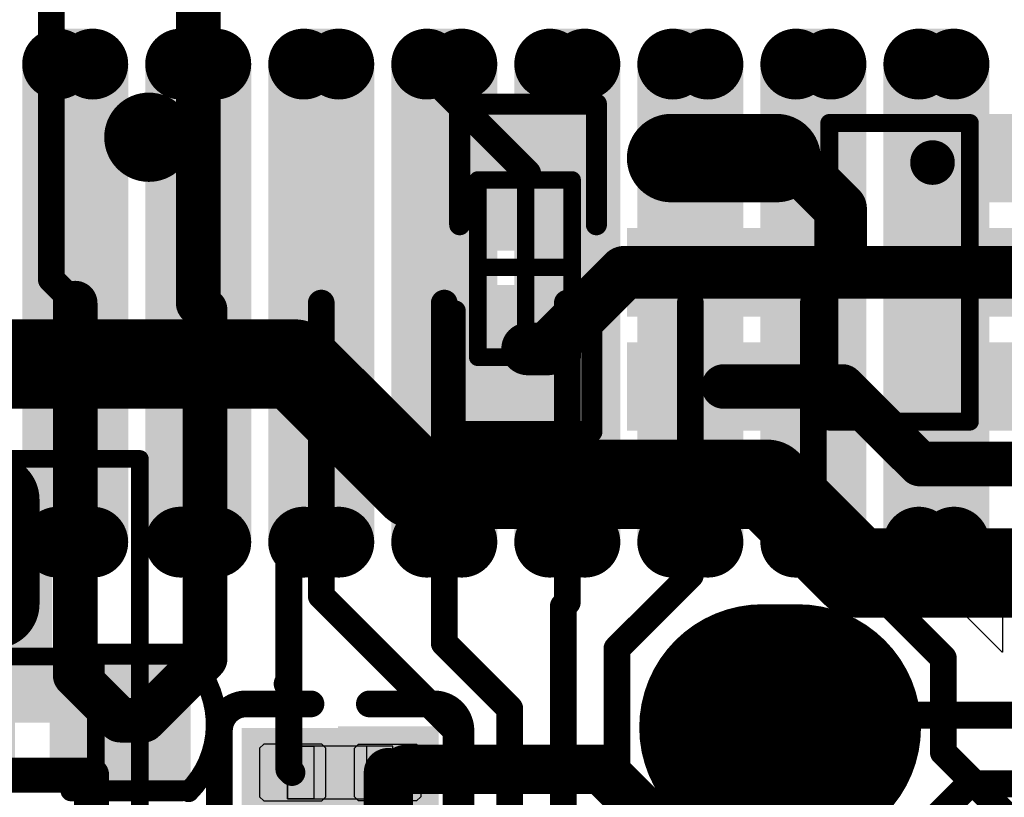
# Model space of a CAD drawing. Header units: millimetres. Extents: x 193.1 to 221.5, y 88 to 119.5.
# Tile 31 of 36: x 202.9 to 208.5, y 105.9 to 110.3. Entities that reach past the tile are written whole.
import ezdxf

# ---------------------------------------------------------------- set-up
doc = ezdxf.new("R2010")
doc.units = ezdxf.units.MM
for name, color, linetype in [('BottomLayer', 5, 'Continuous'), ('BottomOverlay', 54, 'Continuous'), ('BottomPaste', 16, 'Continuous'), ('BottomSolder', 6, 'Continuous'), ('Mechanical13', 56, 'Continuous'), ('Mechanical15', 56, 'Continuous'), ('Mechanical4', 56, 'Continuous'), ('Mechanical5', 56, 'Continuous'), ('MultiLayer', 9, 'Continuous'), ('TopLayer', 1, 'Continuous'), ('TopOverlay', 2, 'Continuous'), ('TopPaste', 8, 'Continuous'), ('TopSolder', 216, 'Continuous'), ('ViaHoleLayer', 16, 'Continuous')]:
    doc.layers.add(name, color=color, linetype=linetype)

# ---------------------------------------------------------------- blocks, each defined once
blk = doc.blocks.new('TF_1_6')
at = {"layer": 'TopLayer', "const_width": 1.2}
blk.add_lwpolyline([(-7.2408, -8.2465), (-7.0408, -8.2465)], dxfattribs=at)
at = {"layer": 'TopLayer', "const_width": 0.6}
for points in [[(-7.5408, -8.2465, 1), (-6.9408, -8.2465, 1)], [(-7.3408, -8.2465, 1), (-6.7408, -8.2465, 1)]]:
    blk.add_lwpolyline(points, format="xyb", close=True, dxfattribs=at)
at = {"layer": 'TopPaste', "const_width": 1.2}
blk.add_lwpolyline([(-7.2408, -8.2465), (-7.0408, -8.2465)], dxfattribs=at)
at = {"layer": 'TopPaste', "const_width": 0.6}
for points in [[(-7.5408, -8.2465, 1), (-6.9408, -8.2465, 1)], [(-7.3408, -8.2465, 1), (-6.7408, -8.2465, 1)]]:
    blk.add_lwpolyline(points, format="xyb", close=True, dxfattribs=at)
at = {"layer": 'TopSolder', "const_width": 1.4032}
blk.add_lwpolyline([(-7.2408, -8.2465), (-7.0408, -8.2465)], dxfattribs=at)
at = {"layer": 'TopSolder', "const_width": 0.7016}
for points in [[(-7.5916, -8.2465, 1), (-6.89, -8.2465, 1)], [(-7.3916, -8.2465, 1), (-6.69, -8.2465, 1)]]:
    blk.add_lwpolyline(points, format="xyb", close=True, dxfattribs=at)
blk = doc.blocks.new('C0402_27')
at = {"layer": 'TopLayer'}
for points in [[(-0.2133, 0.8501), (-0.2133, 0.2501), (0.2966, 0.8501), (0.2966, 0.2501)], [(-0.2133, -0.1499), (-0.2133, -0.7499), (0.2966, -0.1499), (0.2966, -0.7499)]]:
    blk.add_solid(points, dxfattribs=at)
at = {"layer": 'TopOverlay', "const_width": 0.12}
for points in [[(-0.3523, 0.9516, -0.424007), (0.4227, 0.9645)], [(0.4102, -0.826, -0.424007), (-0.3647, -0.8389)]]:
    blk.add_lwpolyline(points, format="xyb", dxfattribs=at)
at = {"layer": 'TopOverlay', "const_width": 0.06}
for points in [[(-0.3823, 0.9516, 1), (-0.3223, 0.9516, 1)], [(0.3927, 0.9645, 1), (0.4527, 0.9645, 1)], [(-0.3899, 0.9255, 1), (-0.3299, 0.9255, 1)], [(0.3879, 0.9255, 1), (0.4479, 0.9255, 1)], [(-0.3899, 0.2955, 1), (-0.3299, 0.2955, 1)], [(0.3879, 0.2955, 1), (0.4479, 0.2955, 1)], [(-0.3899, -0.1699, 1), (-0.3299, -0.1699, 1)], [(0.3879, -0.1699, 1), (0.4479, -0.1699, 1)], [(-0.3947, -0.8389, 1), (-0.3347, -0.8389, 1)], [(-0.3899, -0.7999, 1), (-0.3299, -0.7999, 1)], [(0.3802, -0.826, 1), (0.4402, -0.826, 1)], [(0.3879, -0.7999, 1), (0.4479, -0.7999, 1)]]:
    blk.add_lwpolyline(points, format="xyb", close=True, dxfattribs=at)
at = {"layer": 'TopOverlay', "const_width": 0.12}
for points in [[(-0.3599, 0.9255), (-0.3599, 0.2955)], [(0.4179, 0.9255), (0.4179, 0.2955)], [(-0.3599, -0.1699), (-0.3599, -0.7999)], [(0.4179, -0.1699), (0.4179, -0.7999)]]:
    blk.add_lwpolyline(points, dxfattribs=at)
at = {"layer": 'TopPaste'}
for points in [[(-0.2133, 0.8501), (-0.2133, 0.2501), (0.2966, 0.8501), (0.2966, 0.2501)], [(-0.2133, -0.1499), (-0.2133, -0.7499), (0.2966, -0.1499), (0.2966, -0.7499)]]:
    blk.add_solid(points, dxfattribs=at)
at = {"layer": 'TopSolder'}
for points in [[(-0.3149, 0.9517), (-0.3149, 0.1485), (0.3982, 0.9517), (0.3982, 0.1485)], [(-0.3149, -0.0483), (-0.3149, -0.8515), (0.3982, -0.0483), (0.3982, -0.8515)]]:
    blk.add_solid(points, dxfattribs=at)
blk = doc.blocks.new('C0201_B_32')
at = {"layer": 'BottomLayer'}
for points in [[(-0.4623, -0.1348), (-0.0938, -0.1348), (-0.4623, 0.17), (-0.0938, 0.17)], [(0.0862, -0.1444), (0.4546, -0.1444), (0.0862, 0.1796), (0.4546, 0.1796)]]:
    blk.add_solid(points, dxfattribs=at)
at = {"layer": 'BottomOverlay', "const_width": 0.1524}
for points in [[(-0.6909, 0.2558, -0.414214), (-0.5385, 0.4082)], [(0.5308, 0.4082, -0.414214), (0.6832, 0.2558)], [(-0.5385, -0.373, -0.414214), (-0.6909, -0.2206)], [(0.6832, -0.2206, -0.414214), (0.5308, -0.373)]]:
    blk.add_lwpolyline(points, format="xyb", dxfattribs=at)
for points in [[(-0.5385, 0.4082), (-0.17, 0.4082)], [(0.1624, 0.4082), (0.5308, 0.4082)], [(-0.6909, -0.2206), (-0.6909, 0.2558)], [(0.6832, -0.2206), (0.6832, 0.2558)], [(-0.5385, -0.373), (-0.17, -0.373)], [(0.1624, -0.373), (0.5308, -0.373)]]:
    blk.add_lwpolyline(points, dxfattribs=at)
at = {"layer": 'BottomOverlay', "const_width": 0.0762}
for points in [[(-0.5766, 0.4082, 1), (-0.5004, 0.4082, 1)], [(-0.5766, 0.4082, 1), (-0.5004, 0.4082, 1)], [(-0.2081, 0.4082, 1), (-0.1319, 0.4082, 1)], [(0.1243, 0.4082, 1), (0.2005, 0.4082, 1)], [(0.4927, 0.4082, 1), (0.5689, 0.4082, 1)], [(0.4927, 0.4082, 1), (0.5689, 0.4082, 1)], [(-0.729, 0.2558, 1), (-0.6528, 0.2558, 1)], [(-0.729, 0.2558, 1), (-0.6528, 0.2558, 1)], [(0.6451, 0.2558, 1), (0.7213, 0.2558, 1)], [(0.6451, 0.2558, 1), (0.7213, 0.2558, 1)], [(-0.729, -0.2206, 1), (-0.6528, -0.2206, 1)], [(-0.729, -0.2206, 1), (-0.6528, -0.2206, 1)], [(0.6451, -0.2206, 1), (0.7213, -0.2206, 1)], [(0.6451, -0.2206, 1), (0.7213, -0.2206, 1)], [(-0.5766, -0.373, 1), (-0.5004, -0.373, 1)], [(-0.5766, -0.373, 1), (-0.5004, -0.373, 1)], [(-0.2081, -0.373, 1), (-0.1319, -0.373, 1)], [(0.1243, -0.373, 1), (0.2005, -0.373, 1)], [(0.4927, -0.373, 1), (0.5689, -0.373, 1)], [(0.4927, -0.373, 1), (0.5689, -0.373, 1)]]:
    blk.add_lwpolyline(points, format="xyb", close=True, dxfattribs=at)
at = {"layer": 'BottomPaste'}
for p, q in [((-0.4383, 0.1796), (-0.4623, 0.1556)), ((-0.1088, 0.1796), (-0.4383, 0.1796)), ((-0.0848, 0.1556), (-0.1088, 0.1796)), ((0.0772, 0.1556), (0.1012, 0.1796)), ((0.1012, 0.1796), (0.4306, 0.1796)), ((0.4306, 0.1796), (0.4546, 0.1556)), ((-0.4623, 0.1556), (-0.4623, -0.1204)), ((-0.0848, -0.1204), (-0.0848, 0.1556)), ((0.0772, -0.1204), (0.0772, 0.1556)), ((0.4546, 0.1556), (0.4546, -0.1204)), ((-0.4623, -0.1204), (-0.4383, -0.1444)), ((-0.4383, -0.1444), (-0.1088, -0.1444)), ((-0.1088, -0.1444), (-0.0848, -0.1204)), ((0.1012, -0.1444), (0.0772, -0.1204)), ((0.4306, -0.1444), (0.1012, -0.1444)), ((0.4546, -0.1204), (0.4306, -0.1444))]:
    blk.add_line(p, q, dxfattribs=at)
for points in [[(-0.4623, -0.1348), (-0.0938, -0.1348), (-0.4623, 0.17), (-0.0938, 0.17)], [(0.0862, -0.1444), (0.4546, -0.1444), (0.0862, 0.1796), (0.4546, 0.1796)]]:
    blk.add_solid(points, dxfattribs=at)
at = {"layer": 'BottomSolder'}
for points in [[(-0.0154, -0.246), (0.5562, -0.246), (-0.0154, 0.2812), (0.5562, 0.2812)], [(-0.5639, -0.2364), (0.0078, -0.2364), (-0.5639, 0.2716), (0.0078, 0.2716)]]:
    blk.add_solid(points, dxfattribs=at)
at = {"layer": 'Mechanical4'}
for p, q in [((0.2962, 0.1676), (-0.3038, 0.1676)), ((-0.3038, 0.1676), (-0.3038, -0.1324)), ((0.2962, -0.1324), (0.2962, 0.1676)), ((-0.3038, -0.1324), (0.2962, -0.1324))]:
    blk.add_line(p, q, dxfattribs=at)
at = {"layer": 'Mechanical5'}
for p, q in [((-0.3038, -0.1324), (-0.3038, 0.1676)), ((-0.3038, 0.1676), (-0.1538, 0.1676)), ((-0.1538, 0.1676), (-0.1538, -0.1324)), ((0.2962, 0.1676), (0.1462, 0.1676)), ((0.1462, 0.1676), (0.1462, -0.1324)), ((0.2962, -0.1324), (0.2962, 0.1676)), ((-0.1538, -0.1324), (-0.3038, -0.1324)), ((0.1462, -0.1324), (0.2962, -0.1324))]:
    blk.add_line(p, q, dxfattribs=at)
blk = doc.blocks.new('TPS61040_B_36')
at = {"layer": 'BottomLayer', "const_width": 0.45}
blk.add_lwpolyline([(1.5758, 0.9627), (0.8758, 0.9627)], dxfattribs=at)
at = {"layer": 'BottomLayer', "const_width": 0.225}
for points in [[(0.7633, 0.9627, 1), (0.9883, 0.9627, 1)], [(1.4633, 0.9627, 1), (1.6883, 0.9627, 1)]]:
    blk.add_lwpolyline(points, format="xyb", close=True, dxfattribs=at)
at = {"layer": 'BottomLayer'}
for points in [[(-1.6992, 1.1877), (-1.6992, 0.7377), (-0.5492, 1.1877), (-0.5492, 0.7377)], [(-1.6992, 0.2377), (-1.6992, -0.2123), (-0.5492, 0.2377), (-0.5492, -0.2123)], [(-1.6992, -0.7123), (-1.6992, -1.1623), (-0.5492, -0.7123), (-0.5492, -1.1623)], [(0.6508, -0.7123), (0.6508, -1.1623), (1.8008, -0.7123), (1.8008, -1.1623)]]:
    blk.add_solid(points, dxfattribs=at)
at = {"layer": 'BottomOverlay', "const_width": 0.2}
for points in [[(-0.1492, -1.4873), (-0.1492, 1.5127)], [(0.2508, 1.5127), (-0.1492, 1.5127)], [(0.2508, -1.4873), (0.2508, 1.5127)], [(0.2508, -1.4873), (-0.1492, -1.4873)]]:
    blk.add_lwpolyline(points, dxfattribs=at)
at = {"layer": 'BottomOverlay'}
for points, const_width in [([(-0.1992, 1.5127, 1), (-0.0992, 1.5127, 1)], 0.1), ([(-0.1992, 1.5127, 1), (-0.0992, 1.5127, 1)], 0.1), ([(0.2008, 1.5127, 1), (0.3008, 1.5127, 1)], 0.1), ([(0.2008, 1.5127, 1), (0.3008, 1.5127, 1)], 0.1), ([(-0.1992, -1.4873, 1), (-0.0992, -1.4873, 1)], 0.1), ([(-0.1992, -1.4873, 1), (-0.0992, -1.4873, 1)], 0.1), ([(0.2008, -1.4873, 1), (0.3008, -1.4873, 1)], 0.1), ([(0.2008, -1.4873, 1), (0.3008, -1.4873, 1)], 0.1), ([(-0.9992, -1.7873, 1), (-1.2492, -1.7873, 1)], 0.25), ([(-1.3117, -1.7873, 1), (-1.1867, -1.7873, 1)], 0.125), ([(-1.0617, -1.7873, 1), (-0.9367, -1.7873, 1)], 0.125)]:
    blk.add_lwpolyline(points, format="xyb", close=True, dxfattribs=dict(at, const_width=const_width))
at = {"layer": 'BottomPaste', "const_width": 0.45}
blk.add_lwpolyline([(1.5758, 0.9627), (0.8758, 0.9627)], dxfattribs=at)
at = {"layer": 'BottomPaste', "const_width": 0.225}
for points in [[(0.7633, 0.9627, 1), (0.9883, 0.9627, 1)], [(1.4633, 0.9627, 1), (1.6883, 0.9627, 1)]]:
    blk.add_lwpolyline(points, format="xyb", close=True, dxfattribs=at)
at = {"layer": 'BottomPaste'}
for points in [[(-1.6992, 1.1877), (-1.6992, 0.7377), (-0.5492, 1.1877), (-0.5492, 0.7377)], [(-1.6992, 0.2377), (-1.6992, -0.2123), (-0.5492, 0.2377), (-0.5492, -0.2123)], [(-1.6992, -0.7123), (-1.6992, -1.1623), (-0.5492, -0.7123), (-0.5492, -1.1623)], [(0.6508, -0.7123), (0.6508, -1.1623), (1.8008, -0.7123), (1.8008, -1.1623)]]:
    blk.add_solid(points, dxfattribs=at)
at = {"layer": 'BottomSolder', "const_width": 0.6532}
blk.add_lwpolyline([(1.5758, 0.9627), (0.8758, 0.9627)], dxfattribs=at)
at = {"layer": 'BottomSolder', "const_width": 0.3266}
for points in [[(0.7125, 0.9627, 1), (1.0391, 0.9627, 1)], [(1.4125, 0.9627, 1), (1.7391, 0.9627, 1)]]:
    blk.add_lwpolyline(points, format="xyb", close=True, dxfattribs=at)
at = {"layer": 'BottomSolder'}
for points in [[(-1.8008, 1.2893), (-1.8008, 0.6361), (-0.4476, 1.2893), (-0.4476, 0.6361)], [(-1.8008, 0.3393), (-1.8008, -0.3139), (-0.4476, 0.3393), (-0.4476, -0.3139)], [(-1.8008, -0.6107), (-1.8008, -1.2639), (-0.4476, -0.6107), (-0.4476, -1.2639)], [(0.5492, -0.6107), (0.5492, -1.2639), (1.9024, -0.6107), (1.9024, -1.2639)]]:
    blk.add_solid(points, dxfattribs=at)
at = {"layer": 'Mechanical13', "const_width": 0.1}
for points in [[(0.9258, 1.5377), (-0.8242, 1.5377)], [(-0.8242, -1.5123), (-0.8242, 1.5377)], [(0.9258, -1.5123), (0.9258, 1.5377)], [(0.9258, -1.5123), (-0.8242, -1.5123)]]:
    blk.add_lwpolyline(points, dxfattribs=at)
at = {"layer": 'Mechanical13', "const_width": 0.05}
for points in [[(-0.8492, 1.5377, 1), (-0.7992, 1.5377, 1)], [(-0.8492, 1.5377, 1), (-0.7992, 1.5377, 1)], [(0.9008, 1.5377, 1), (0.9508, 1.5377, 1)], [(0.9008, 1.5377, 1), (0.9508, 1.5377, 1)], [(-0.8492, -1.5123, 1), (-0.7992, -1.5123, 1)], [(-0.8492, -1.5123, 1), (-0.7992, -1.5123, 1)], [(0.9008, -1.5123, 1), (0.9508, -1.5123, 1)], [(0.9008, -1.5123, 1), (0.9508, -1.5123, 1)]]:
    blk.add_lwpolyline(points, format="xyb", close=True, dxfattribs=at)
at = {"layer": 'Mechanical15', "const_width": 0.1}
for points in [[(2.0508, 1.7877), (-1.9492, 1.7877)], [(-1.9492, -1.7623), (-1.9492, 1.7877)], [(2.0508, -1.7623), (2.0508, 1.7877)], [(0.0508, -0.4873), (0.0508, 0.5127)], [(0.5508, 0.0127), (-0.4492, 0.0127)], [(2.0508, -1.7623), (-1.9492, -1.7623)]]:
    blk.add_lwpolyline(points, dxfattribs=at)
at = {"layer": 'Mechanical15', "const_width": 0.05}
for points in [[(-1.9742, 1.7877, 1), (-1.9242, 1.7877, 1)], [(-1.9742, 1.7877, 1), (-1.9242, 1.7877, 1)], [(2.0258, 1.7877, 1), (2.0758, 1.7877, 1)], [(2.0258, 1.7877, 1), (2.0758, 1.7877, 1)], [(0.0258, 0.5127, 1), (0.0758, 0.5127, 1)], [(-0.4742, 0.0127, 1), (-0.4242, 0.0127, 1)], [(0.5258, 0.0127, 1), (0.5758, 0.0127, 1)], [(0.0258, -0.4873, 1), (0.0758, -0.4873, 1)], [(-1.9742, -1.7623, 1), (-1.9242, -1.7623, 1)], [(-1.9742, -1.7623, 1), (-1.9242, -1.7623, 1)], [(2.0258, -1.7623, 1), (2.0758, -1.7623, 1)], [(2.0258, -1.7623, 1), (2.0758, -1.7623, 1)]]:
    blk.add_lwpolyline(points, format="xyb", close=True, dxfattribs=at)
blk = doc.blocks.new('LCD_240X240_NOHOLE_B_57')
at = {"layer": 'TopLayer', "const_width": 0.1}
for points in [[(-17.446, 0.3897, 1), (-17.346, 0.3897, 1)], [(-17.246, 0.3897, 1), (-17.146, 0.3897, 1)], [(-16.746, 0.3897, 1), (-16.646, 0.3897, 1)], [(-16.546, 0.3897, 1), (-16.446, 0.3897, 1)], [(-16.046, 0.3897, 1), (-15.946, 0.3897, 1)], [(-15.846, 0.3897, 1), (-15.746, 0.3897, 1)], [(-15.346, 0.3897, 1), (-15.246, 0.3897, 1)], [(-15.146, 0.3897, 1), (-15.046, 0.3897, 1)], [(-14.646, 0.3897, 1), (-14.546, 0.3897, 1)], [(-14.446, 0.3897, 1), (-14.346, 0.3897, 1)], [(-13.946, 0.3897, 1), (-13.846, 0.3897, 1)], [(-13.746, 0.3897, 1), (-13.646, 0.3897, 1)], [(-13.246, 0.3897, 1), (-13.146, 0.3897, 1)], [(-13.046, 0.3897, 1), (-12.946, 0.3897, 1)], [(-12.546, 0.3897, 1), (-12.446, 0.3897, 1)], [(-12.346, 0.3897, 1), (-12.246, 0.3897, 1)], [(-17.446, -2.3313, 1), (-17.346, -2.3313, 1)], [(-17.246, -2.3313, 1), (-17.146, -2.3313, 1)], [(-16.746, -2.3313, 1), (-16.646, -2.3313, 1)], [(-16.546, -2.3313, 1), (-16.446, -2.3313, 1)], [(-16.046, -2.3313, 1), (-15.946, -2.3313, 1)], [(-15.846, -2.3313, 1), (-15.746, -2.3313, 1)], [(-15.346, -2.3313, 1), (-15.246, -2.3313, 1)], [(-15.146, -2.3313, 1), (-15.046, -2.3313, 1)], [(-14.646, -2.3313, 1), (-14.546, -2.3313, 1)], [(-14.446, -2.3313, 1), (-14.346, -2.3313, 1)], [(-13.946, -2.3313, 1), (-13.846, -2.3313, 1)], [(-13.746, -2.3313, 1), (-13.646, -2.3313, 1)], [(-13.246, -2.3313, 1), (-13.146, -2.3313, 1)], [(-13.046, -2.3313, 1), (-12.946, -2.3313, 1)], [(-12.546, -2.3313, 1), (-12.446, -2.3313, 1)], [(-12.346, -2.3313, 1), (-12.246, -2.3313, 1)]]:
    blk.add_lwpolyline(points, format="xyb", close=True, dxfattribs=at)
at = {"layer": 'TopLayer'}
for points in [[(-17.196, 0.4897), (-17.396, 0.4897), (-17.196, -2.4313), (-17.396, -2.4313)], [(-16.496, 0.4897), (-16.696, 0.4897), (-16.496, -2.4313), (-16.696, -2.4313)], [(-15.796, 0.4897), (-15.996, 0.4897), (-15.796, -2.4313), (-15.996, -2.4313)], [(-15.096, 0.4897), (-15.296, 0.4897), (-15.096, -2.4313), (-15.296, -2.4313)], [(-14.396, 0.4897), (-14.596, 0.4897), (-14.396, -2.4313), (-14.596, -2.4313)], [(-13.696, 0.4897), (-13.896, 0.4897), (-13.696, -2.4313), (-13.896, -2.4313)], [(-12.996, 0.4897), (-13.196, 0.4897), (-12.996, -2.4313), (-13.196, -2.4313)], [(-12.296, 0.4897), (-12.496, 0.4897), (-12.296, -2.4313), (-12.496, -2.4313)], [(-17.096, 0.3897), (-17.496, 0.3897), (-17.096, -2.3313), (-17.496, -2.3313)], [(-16.396, 0.3897), (-16.796, 0.3897), (-16.396, -2.3313), (-16.796, -2.3313)], [(-15.696, 0.3897), (-16.096, 0.3897), (-15.696, -2.3313), (-16.096, -2.3313)], [(-14.996, 0.3897), (-15.396, 0.3897), (-14.996, -2.3313), (-15.396, -2.3313)], [(-14.296, 0.3897), (-14.696, 0.3897), (-14.296, -2.3313), (-14.696, -2.3313)], [(-13.596, 0.3897), (-13.996, 0.3897), (-13.596, -2.3313), (-13.996, -2.3313)], [(-12.896, 0.3897), (-13.296, 0.3897), (-12.896, -2.3313), (-13.296, -2.3313)], [(-12.196, 0.3897), (-12.596, 0.3897), (-12.196, -2.3313), (-12.596, -2.3313)]]:
    blk.add_solid(points, dxfattribs=at)
at = {"layer": 'TopPaste', "const_width": 0.1}
for points in [[(-17.446, 0.3897, 1), (-17.346, 0.3897, 1)], [(-17.246, 0.3897, 1), (-17.146, 0.3897, 1)], [(-16.746, 0.3897, 1), (-16.646, 0.3897, 1)], [(-16.546, 0.3897, 1), (-16.446, 0.3897, 1)], [(-16.046, 0.3897, 1), (-15.946, 0.3897, 1)], [(-15.846, 0.3897, 1), (-15.746, 0.3897, 1)], [(-15.346, 0.3897, 1), (-15.246, 0.3897, 1)], [(-15.146, 0.3897, 1), (-15.046, 0.3897, 1)], [(-14.646, 0.3897, 1), (-14.546, 0.3897, 1)], [(-14.446, 0.3897, 1), (-14.346, 0.3897, 1)], [(-13.946, 0.3897, 1), (-13.846, 0.3897, 1)], [(-13.746, 0.3897, 1), (-13.646, 0.3897, 1)], [(-13.246, 0.3897, 1), (-13.146, 0.3897, 1)], [(-13.046, 0.3897, 1), (-12.946, 0.3897, 1)], [(-12.546, 0.3897, 1), (-12.446, 0.3897, 1)], [(-12.346, 0.3897, 1), (-12.246, 0.3897, 1)], [(-17.446, -2.3313, 1), (-17.346, -2.3313, 1)], [(-17.246, -2.3313, 1), (-17.146, -2.3313, 1)], [(-16.746, -2.3313, 1), (-16.646, -2.3313, 1)], [(-16.546, -2.3313, 1), (-16.446, -2.3313, 1)], [(-16.046, -2.3313, 1), (-15.946, -2.3313, 1)], [(-15.846, -2.3313, 1), (-15.746, -2.3313, 1)], [(-15.346, -2.3313, 1), (-15.246, -2.3313, 1)], [(-15.146, -2.3313, 1), (-15.046, -2.3313, 1)], [(-14.646, -2.3313, 1), (-14.546, -2.3313, 1)], [(-14.446, -2.3313, 1), (-14.346, -2.3313, 1)], [(-13.946, -2.3313, 1), (-13.846, -2.3313, 1)], [(-13.746, -2.3313, 1), (-13.646, -2.3313, 1)], [(-13.246, -2.3313, 1), (-13.146, -2.3313, 1)], [(-13.046, -2.3313, 1), (-12.946, -2.3313, 1)], [(-12.546, -2.3313, 1), (-12.446, -2.3313, 1)], [(-12.346, -2.3313, 1), (-12.246, -2.3313, 1)]]:
    blk.add_lwpolyline(points, format="xyb", close=True, dxfattribs=at)
at = {"layer": 'TopPaste'}
for points in [[(-17.196, 0.4897), (-17.396, 0.4897), (-17.196, -2.4313), (-17.396, -2.4313)], [(-16.496, 0.4897), (-16.696, 0.4897), (-16.496, -2.4313), (-16.696, -2.4313)], [(-15.796, 0.4897), (-15.996, 0.4897), (-15.796, -2.4313), (-15.996, -2.4313)], [(-15.096, 0.4897), (-15.296, 0.4897), (-15.096, -2.4313), (-15.296, -2.4313)], [(-14.396, 0.4897), (-14.596, 0.4897), (-14.396, -2.4313), (-14.596, -2.4313)], [(-13.696, 0.4897), (-13.896, 0.4897), (-13.696, -2.4313), (-13.896, -2.4313)], [(-12.996, 0.4897), (-13.196, 0.4897), (-12.996, -2.4313), (-13.196, -2.4313)], [(-12.296, 0.4897), (-12.496, 0.4897), (-12.296, -2.4313), (-12.496, -2.4313)], [(-17.096, 0.3897), (-17.496, 0.3897), (-17.096, -2.3313), (-17.496, -2.3313)], [(-16.396, 0.3897), (-16.796, 0.3897), (-16.396, -2.3313), (-16.796, -2.3313)], [(-15.696, 0.3897), (-16.096, 0.3897), (-15.696, -2.3313), (-16.096, -2.3313)], [(-14.996, 0.3897), (-15.396, 0.3897), (-14.996, -2.3313), (-15.396, -2.3313)], [(-14.296, 0.3897), (-14.696, 0.3897), (-14.296, -2.3313), (-14.696, -2.3313)], [(-13.596, 0.3897), (-13.996, 0.3897), (-13.596, -2.3313), (-13.996, -2.3313)], [(-12.896, 0.3897), (-13.296, 0.3897), (-12.896, -2.3313), (-13.296, -2.3313)], [(-12.196, 0.3897), (-12.596, 0.3897), (-12.196, -2.3313), (-12.596, -2.3313)]]:
    blk.add_solid(points, dxfattribs=at)
at = {"layer": 'TopSolder', "const_width": 0.2016}
for points in [[(-17.4968, 0.3897, 1), (-17.2952, 0.3897, 1)], [(-17.2968, 0.3897, 1), (-17.0952, 0.3897, 1)], [(-16.7968, 0.3897, 1), (-16.5952, 0.3897, 1)], [(-16.5968, 0.3897, 1), (-16.3952, 0.3897, 1)], [(-16.0968, 0.3897, 1), (-15.8952, 0.3897, 1)], [(-15.8968, 0.3897, 1), (-15.6952, 0.3897, 1)], [(-15.3968, 0.3897, 1), (-15.1952, 0.3897, 1)], [(-15.1968, 0.3897, 1), (-14.9952, 0.3897, 1)], [(-14.6968, 0.3897, 1), (-14.4952, 0.3897, 1)], [(-14.4968, 0.3897, 1), (-14.2952, 0.3897, 1)], [(-13.9968, 0.3897, 1), (-13.7952, 0.3897, 1)], [(-13.7968, 0.3897, 1), (-13.5952, 0.3897, 1)], [(-13.2968, 0.3897, 1), (-13.0952, 0.3897, 1)], [(-13.0968, 0.3897, 1), (-12.8952, 0.3897, 1)], [(-12.5968, 0.3897, 1), (-12.3952, 0.3897, 1)], [(-12.3968, 0.3897, 1), (-12.1952, 0.3897, 1)], [(-17.4968, -2.3313, 1), (-17.2952, -2.3313, 1)], [(-17.2968, -2.3313, 1), (-17.0952, -2.3313, 1)], [(-16.7968, -2.3313, 1), (-16.5952, -2.3313, 1)], [(-16.5968, -2.3313, 1), (-16.3952, -2.3313, 1)], [(-16.0968, -2.3313, 1), (-15.8952, -2.3313, 1)], [(-15.8968, -2.3313, 1), (-15.6952, -2.3313, 1)], [(-15.3968, -2.3313, 1), (-15.1952, -2.3313, 1)], [(-15.1968, -2.3313, 1), (-14.9952, -2.3313, 1)], [(-14.6968, -2.3313, 1), (-14.4952, -2.3313, 1)], [(-14.4968, -2.3313, 1), (-14.2952, -2.3313, 1)], [(-13.9968, -2.3313, 1), (-13.7952, -2.3313, 1)], [(-13.7968, -2.3313, 1), (-13.5952, -2.3313, 1)], [(-13.2968, -2.3313, 1), (-13.0952, -2.3313, 1)], [(-13.0968, -2.3313, 1), (-12.8952, -2.3313, 1)], [(-12.5968, -2.3313, 1), (-12.3952, -2.3313, 1)], [(-12.3968, -2.3313, 1), (-12.1952, -2.3313, 1)]]:
    blk.add_lwpolyline(points, format="xyb", close=True, dxfattribs=at)
at = {"layer": 'TopSolder'}
for points in [[(-17.196, 0.5913), (-17.396, 0.5913), (-17.196, -2.5329), (-17.396, -2.5329)], [(-16.496, 0.5913), (-16.696, 0.5913), (-16.496, -2.5329), (-16.696, -2.5329)], [(-15.796, 0.5913), (-15.996, 0.5913), (-15.796, -2.5329), (-15.996, -2.5329)], [(-15.096, 0.5913), (-15.296, 0.5913), (-15.096, -2.5329), (-15.296, -2.5329)], [(-14.396, 0.5913), (-14.596, 0.5913), (-14.396, -2.5329), (-14.596, -2.5329)], [(-13.696, 0.5913), (-13.896, 0.5913), (-13.696, -2.5329), (-13.896, -2.5329)], [(-12.996, 0.5913), (-13.196, 0.5913), (-12.996, -2.5329), (-13.196, -2.5329)], [(-12.296, 0.5913), (-12.496, 0.5913), (-12.296, -2.5329), (-12.496, -2.5329)], [(-16.9944, 0.3897), (-17.5976, 0.3897), (-16.9944, -2.3313), (-17.5976, -2.3313)], [(-16.2944, 0.3897), (-16.8976, 0.3897), (-16.2944, -2.3313), (-16.8976, -2.3313)], [(-15.5944, 0.3897), (-16.1976, 0.3897), (-15.5944, -2.3313), (-16.1976, -2.3313)], [(-14.8944, 0.3897), (-15.4976, 0.3897), (-14.8944, -2.3313), (-15.4976, -2.3313)], [(-14.1944, 0.3897), (-14.7976, 0.3897), (-14.1944, -2.3313), (-14.7976, -2.3313)], [(-13.4944, 0.3897), (-14.0976, 0.3897), (-13.4944, -2.3313), (-14.0976, -2.3313)], [(-12.7944, 0.3897), (-13.3976, 0.3897), (-12.7944, -2.3313), (-13.3976, -2.3313)], [(-12.0944, 0.3897), (-12.6976, 0.3897), (-12.0944, -2.3313), (-12.6976, -2.3313)]]:
    blk.add_solid(points, dxfattribs=at)
blk = doc.blocks.new('R0402_B_60')
at = {"layer": 'BottomLayer'}
for points in [[(-0.2957, 0.8134), (-0.2957, 0.2134), (0.2143, 0.8134), (0.2143, 0.2134)], [(-0.2957, -0.1866), (-0.2957, -0.7866), (0.2143, -0.1866), (0.2143, -0.7866)]]:
    blk.add_solid(points, dxfattribs=at)
at = {"layer": 'BottomOverlay', "const_width": 0.12}
for points in [[(0.3609, 0.9454), (-0.4169, 0.9454)], [(-0.4169, 0.9454), (-0.4169, 0.2588)], [(0.3609, 0.9454), (0.3609, 0.2588)], [(-0.4423, -0.232), (-0.4423, -0.9186)], [(0.3355, -0.232), (0.3355, -0.9186)], [(0.3355, -0.9186), (-0.4423, -0.9186)]]:
    blk.add_lwpolyline(points, dxfattribs=at)
at = {"layer": 'BottomOverlay', "const_width": 0.06}
for points in [[(-0.4469, 0.9454, 1), (-0.3869, 0.9454, 1)], [(-0.4469, 0.9454, 1), (-0.3869, 0.9454, 1)], [(0.3309, 0.9454, 1), (0.3909, 0.9454, 1)], [(0.3309, 0.9454, 1), (0.3909, 0.9454, 1)], [(-0.4469, 0.2588, 1), (-0.3869, 0.2588, 1)], [(0.3309, 0.2588, 1), (0.3909, 0.2588, 1)], [(-0.4723, -0.232, 1), (-0.4123, -0.232, 1)], [(0.3055, -0.232, 1), (0.3655, -0.232, 1)], [(-0.4723, -0.9186, 1), (-0.4123, -0.9186, 1)], [(-0.4723, -0.9186, 1), (-0.4123, -0.9186, 1)], [(0.3055, -0.9186, 1), (0.3655, -0.9186, 1)], [(0.3055, -0.9186, 1), (0.3655, -0.9186, 1)]]:
    blk.add_lwpolyline(points, format="xyb", close=True, dxfattribs=at)
at = {"layer": 'BottomPaste'}
for points in [[(-0.2957, 0.8134), (-0.2957, 0.2134), (0.2143, 0.8134), (0.2143, 0.2134)], [(-0.2957, -0.1866), (-0.2957, -0.7866), (0.2143, -0.1866), (0.2143, -0.7866)]]:
    blk.add_solid(points, dxfattribs=at)
at = {"layer": 'BottomSolder'}
for points in [[(-0.3973, 0.915), (-0.3973, 0.1118), (0.3159, 0.915), (0.3159, 0.1118)], [(-0.3973, -0.085), (-0.3973, -0.8882), (0.3159, -0.085), (0.3159, -0.8882)]]:
    blk.add_solid(points, dxfattribs=at)
at = {"layer": 'Mechanical13', "const_width": 0.1}
for points in [[(-0.3041, 0.5222), (-0.3041, -0.4866)], [(0.2327, 0.5222), (-0.3041, 0.5222)], [(0.2327, 0.5222), (0.2327, -0.4866)], [(0.2327, -0.4866), (-0.3041, -0.4866)]]:
    blk.add_lwpolyline(points, dxfattribs=at)
at = {"layer": 'Mechanical13', "const_width": 0.05}
for points in [[(-0.3291, 0.5222, 1), (-0.2791, 0.5222, 1)], [(-0.3291, 0.5222, 1), (-0.2791, 0.5222, 1)], [(0.2077, 0.5222, 1), (0.2577, 0.5222, 1)], [(0.2077, 0.5222, 1), (0.2577, 0.5222, 1)], [(-0.3291, -0.4866, 1), (-0.2791, -0.4866, 1)], [(-0.3291, -0.4866, 1), (-0.2791, -0.4866, 1)], [(0.2077, -0.4866, 1), (0.2577, -0.4866, 1)], [(0.2077, -0.4866, 1), (0.2577, -0.4866, 1)]]:
    blk.add_lwpolyline(points, format="xyb", close=True, dxfattribs=at)
at = {"layer": 'Mechanical15', "const_width": 0.1}
for points in [[(-0.0398, 0.4854), (-0.0398, -0.4646)], [(0.2109, 0.0104), (-0.2923, 0.0104)]]:
    blk.add_lwpolyline(points, dxfattribs=at)
at = {"layer": 'Mechanical15', "const_width": 0.05}
for points in [[(-0.0648, 0.4854, 1), (-0.0148, 0.4854, 1)], [(-0.3173, 0.0104, 1), (-0.2673, 0.0104, 1)], [(0.1859, 0.0104, 1), (0.2359, 0.0104, 1)], [(-0.0648, -0.4646, 1), (-0.0148, -0.4646, 1)]]:
    blk.add_lwpolyline(points, format="xyb", close=True, dxfattribs=at)
blk = doc.blocks.new('SOT_363_B_61')
at = {"layer": 'BottomLayer', "const_width": 0.3}
blk.add_lwpolyline([(0.7432, -0.6048), (1.3432, -0.6048)], dxfattribs=at)
at = {"layer": 'BottomLayer', "const_width": 0.15}
for points in [[(0.6682, -0.6048, 1), (0.8182, -0.6048, 1)], [(1.2682, -0.6048, 1), (1.4182, -0.6048, 1)]]:
    blk.add_lwpolyline(points, format="xyb", close=True, dxfattribs=at)
at = {"layer": 'BottomLayer'}
for points in [[(-0.5068, 0.8452), (-1.4068, 0.8452), (-0.5068, 0.5452), (-1.4068, 0.5452)], [(1.4932, 0.8452), (0.5932, 0.8452), (1.4932, 0.5452), (0.5932, 0.5452)], [(-0.5068, 0.1952), (-1.4068, 0.1952), (-0.5068, -0.1048), (-1.4068, -0.1048)], [(1.4932, 0.1952), (0.5932, 0.1952), (1.4932, -0.1048), (0.5932, -0.1048)], [(-0.5068, -0.4548), (-1.4068, -0.4548), (-0.5068, -0.7548), (-1.4068, -0.7548)]]:
    blk.add_solid(points, dxfattribs=at)
at = {"layer": 'BottomOverlay', "const_width": 0.1016}
for points in [[(0.4432, 0.8952), (-0.3568, 0.8952)], [(-0.3568, 0.8952), (-0.3568, -0.8048)], [(0.4432, 0.8952), (0.4432, -0.8048)], [(0.4432, -0.8048), (-0.3568, -0.8048)]]:
    blk.add_lwpolyline(points, dxfattribs=at)
at = {"layer": 'BottomOverlay'}
for points, const_width in [([(-0.3822, 0.8952, 1), (-0.3314, 0.8952, 1)], 0.0508), ([(-0.3822, 0.8952, 1), (-0.3314, 0.8952, 1)], 0.0508), ([(0.4178, 0.8952, 1), (0.4686, 0.8952, 1)], 0.0508), ([(0.4178, 0.8952, 1), (0.4686, 0.8952, 1)], 0.0508), ([(-0.2075, -0.5794, 1), (-0.0805, -0.5794, 1)], 0.127), ([(-0.3822, -0.8048, 1), (-0.3314, -0.8048, 1)], 0.0508), ([(-0.3822, -0.8048, 1), (-0.3314, -0.8048, 1)], 0.0508), ([(0.4178, -0.8048, 1), (0.4686, -0.8048, 1)], 0.0508), ([(0.4178, -0.8048, 1), (0.4686, -0.8048, 1)], 0.0508)]:
    blk.add_lwpolyline(points, format="xyb", close=True, dxfattribs=dict(at, const_width=const_width))
at = {"layer": 'BottomPaste', "const_width": 0.3}
blk.add_lwpolyline([(0.7432, -0.6048), (1.3432, -0.6048)], dxfattribs=at)
at = {"layer": 'BottomPaste', "const_width": 0.15}
for points in [[(0.6682, -0.6048, 1), (0.8182, -0.6048, 1)], [(1.2682, -0.6048, 1), (1.4182, -0.6048, 1)]]:
    blk.add_lwpolyline(points, format="xyb", close=True, dxfattribs=at)
at = {"layer": 'BottomPaste'}
for points in [[(-0.5068, 0.8452), (-1.4068, 0.8452), (-0.5068, 0.5452), (-1.4068, 0.5452)], [(1.4932, 0.8452), (0.5932, 0.8452), (1.4932, 0.5452), (0.5932, 0.5452)], [(-0.5068, 0.1952), (-1.4068, 0.1952), (-0.5068, -0.1048), (-1.4068, -0.1048)], [(1.4932, 0.1952), (0.5932, 0.1952), (1.4932, -0.1048), (0.5932, -0.1048)], [(-0.5068, -0.4548), (-1.4068, -0.4548), (-0.5068, -0.7548), (-1.4068, -0.7548)]]:
    blk.add_solid(points, dxfattribs=at)
at = {"layer": 'BottomSolder', "const_width": 0.5032}
blk.add_lwpolyline([(0.7432, -0.6048), (1.3432, -0.6048)], dxfattribs=at)
at = {"layer": 'BottomSolder', "const_width": 0.2516}
for points in [[(0.6174, -0.6048, 1), (0.869, -0.6048, 1)], [(1.2174, -0.6048, 1), (1.469, -0.6048, 1)]]:
    blk.add_lwpolyline(points, format="xyb", close=True, dxfattribs=at)
at = {"layer": 'BottomSolder'}
for points in [[(-0.4052, 0.9468), (-1.5084, 0.9468), (-0.4052, 0.4436), (-1.5084, 0.4436)], [(1.5948, 0.9468), (0.4916, 0.9468), (1.5948, 0.4436), (0.4916, 0.4436)], [(-0.4052, 0.2968), (-1.5084, 0.2968), (-0.4052, -0.2064), (-1.5084, -0.2064)], [(1.5948, 0.2968), (0.4916, 0.2968), (1.5948, -0.2064), (0.4916, -0.2064)], [(-0.4052, -0.3532), (-1.5084, -0.3532), (-0.4052, -0.8564), (-1.5084, -0.8564)]]:
    blk.add_solid(points, dxfattribs=at)

msp = doc.modelspace()

# ---------------------------------------------------------------- linework, layer by layer
at = {"layer": 'BottomLayer'}
for points, const_width in [([(205.3009, 109.9914), (205.8256, 109.4667)], 0.1524), ([(206.9417, 109.5527), (207.3178, 109.5527)], 0.3), ([(207.3178, 109.5527), (207.6058, 109.2648)], 0.3), ([(207.6058, 108.9771), (207.6058, 109.2648)], 0.3), ([(207.5314, 108.9027), (207.6058, 108.9771)], 0.3), ([(205.9397, 108.4667), (206.3757, 108.9027)], 0.3), ([(206.3757, 108.9027), (206.9417, 108.9027)], 0.3), ([(206.9417, 108.9027), (207.5314, 108.9027)], 0.3), ([(207.5314, 108.9027), (208.9417, 108.9027)], 0.3), ([(202.452, 108.3809), (204.5009, 108.3809)], 0.508), ([(204.5009, 108.3809), (205.1854, 107.6963)], 0.508), ([(205.8256, 108.4667), (205.9397, 108.4667)], 0.3), ([(206.9417, 108.2527), (207.616, 108.2527)], 0.254), ([(207.616, 108.2527), (208.0574, 107.8114)], 0.254), ([(202.452, 107.9497), (202.7943, 107.6074)], 0.508), ([(205.1854, 107.6963), (207.1889, 107.6963)], 0.508), ([(207.1889, 107.6963), (207.6938, 107.1914)], 0.508), ([(208.0574, 107.8114), (210.6503, 107.8114)], 0.254), ([(202.7943, 107.0156), (202.7943, 107.6074)], 0.508), ([(204.4603, 107.3352), (204.4668, 107.3287)], 0.1524), ([(204.4668, 106.5706), (204.4668, 107.3287)], 0.1524), ([(207.6938, 107.1914), (208.881, 107.1914)], 0.508), ([(204.4568, 106.5606), (204.4668, 106.5706)], 0.1524), ([(204.4668, 106.0732), (204.4668, 106.5706)], 0.1524), ([(207.5465, 106.1576), (207.7708, 106.3819)], 0.1524), ([(207.7708, 106.3819), (210.1428, 106.3819)], 0.1524), ([(207.5465, 105.176), (207.5465, 106.1576)], 0.1524), ([(205.033, 105.7441), (205.033, 106.0554)], 0.28), ([(205.1316, 106.0737), (206.2466, 106.0737)], 0.28), ([(206.2466, 106.0737), (206.5465, 105.7738)], 0.28), ([(204.4668, 106.0732), (204.4846, 106.0554)], 0.1524), ([(208.0466, 105.6977), (208.3402, 105.9913)], 0.1524), ([(208.3402, 105.9913), (210.4217, 105.9913)], 0.1524)]:
    msp.add_lwpolyline(points, dxfattribs=dict(at, const_width=const_width))
for points, const_width in [([(205.2628, 109.9914, 1), (205.339, 109.9914, 1)], 0.0762), ([(203.5433, 109.6714, 1), (203.7973, 109.6714, 1)], 0.254), ([(206.8667, 109.5527, 1), (207.0167, 109.5527, 1)], 0.15), ([(207.2428, 109.5527, 1), (207.3928, 109.5527, 1)], 0.15), ([(207.2428, 109.5527, 1), (207.3928, 109.5527, 1)], 0.15), ([(205.7875, 109.4667, 1), (205.8637, 109.4667, 1)], 0.0762), ([(207.5308, 109.2648, 1), (207.6808, 109.2648, 1)], 0.15), ([(207.5308, 109.2648, 1), (207.6808, 109.2648, 1)], 0.15), ([(207.5308, 108.9771, 1), (207.6808, 108.9771, 1)], 0.15), ([(207.5308, 108.9771, 1), (207.6808, 108.9771, 1)], 0.15), ([(206.3007, 108.9027, 1), (206.4507, 108.9027, 1)], 0.15), ([(206.3007, 108.9027, 1), (206.4507, 108.9027, 1)], 0.15), ([(206.8667, 108.9027, 1), (207.0167, 108.9027, 1)], 0.15), ([(206.8667, 108.9027, 1), (207.0167, 108.9027, 1)], 0.15), ([(207.4564, 108.9027, 1), (207.6064, 108.9027, 1)], 0.15), ([(207.4564, 108.9027, 1), (207.6064, 108.9027, 1)], 0.15), ([(207.4564, 108.9027, 1), (207.6064, 108.9027, 1)], 0.15), ([(204.3739, 108.3809, 1), (204.6279, 108.3809, 1)], 0.254), ([(204.3739, 108.3809, 1), (204.6279, 108.3809, 1)], 0.254), ([(205.7506, 108.4667, 1), (205.9006, 108.4667, 1)], 0.15), ([(205.8647, 108.4667, 1), (206.0147, 108.4667, 1)], 0.15), ([(205.8647, 108.4667, 1), (206.0147, 108.4667, 1)], 0.15), ([(206.8782, 108.2527, 1), (207.0052, 108.2527, 1)], 0.127), ([(207.5525, 108.2527, 1), (207.6795, 108.2527, 1)], 0.127), ([(207.5525, 108.2527, 1), (207.6795, 108.2527, 1)], 0.127), ([(205.0584, 107.6963, 1), (205.3124, 107.6963, 1)], 0.254), ([(205.0584, 107.6963, 1), (205.3124, 107.6963, 1)], 0.254), ([(207.0619, 107.6963, 1), (207.3159, 107.6963, 1)], 0.254), ([(207.0619, 107.6963, 1), (207.3159, 107.6963, 1)], 0.254), ([(207.9939, 107.8114, 1), (208.1209, 107.8114, 1)], 0.127), ([(207.9939, 107.8114, 1), (208.1209, 107.8114, 1)], 0.127), ([(202.6673, 107.6074, 1), (202.9213, 107.6074, 1)], 0.254), ([(202.6673, 107.6074, 1), (202.9213, 107.6074, 1)], 0.254), ([(204.4222, 107.3352, 1), (204.4984, 107.3352, 1)], 0.0762), ([(204.4287, 107.3287, 1), (204.5049, 107.3287, 1)], 0.0762), ([(204.4287, 107.3287, 1), (204.5049, 107.3287, 1)], 0.0762), ([(207.5668, 107.1914, 1), (207.8208, 107.1914, 1)], 0.254), ([(207.5668, 107.1914, 1), (207.8208, 107.1914, 1)], 0.254), ([(202.6673, 107.0156, 1), (202.9213, 107.0156, 1)], 0.254), ([(204.4187, 106.5606, 1), (204.4949, 106.5606, 1)], 0.0762), ([(204.4287, 106.5706, 1), (204.5049, 106.5706, 1)], 0.0762), ([(204.4287, 106.5706, 1), (204.5049, 106.5706, 1)], 0.0762), ([(204.4287, 106.5706, 1), (204.5049, 106.5706, 1)], 0.0762), ([(207.7327, 106.3819, 1), (207.8089, 106.3819, 1)], 0.0762), ([(207.7327, 106.3819, 1), (207.8089, 106.3819, 1)], 0.0762), ([(207.5084, 106.1576, 1), (207.5846, 106.1576, 1)], 0.0762), ([(207.5084, 106.1576, 1), (207.5846, 106.1576, 1)], 0.0762), ([(204.963, 106.0554, 1), (205.103, 106.0554, 1)], 0.14), ([(205.0616, 106.0737, 1), (205.2016, 106.0737, 1)], 0.14), ([(206.1766, 106.0737, 1), (206.3166, 106.0737, 1)], 0.14), ([(206.1766, 106.0737, 1), (206.3166, 106.0737, 1)], 0.14), ([(204.4287, 106.0732, 1), (204.5049, 106.0732, 1)], 0.0762), ([(204.4287, 106.0732, 1), (204.5049, 106.0732, 1)], 0.0762), ([(204.4465, 106.0554, 1), (204.5227, 106.0554, 1)], 0.0762), ([(208.3021, 105.9913, 1), (208.3783, 105.9913, 1)], 0.0762), ([(208.3021, 105.9913, 1), (208.3783, 105.9913, 1)], 0.0762)]:
    msp.add_lwpolyline(points, format="xyb", close=True, dxfattribs=dict(at, const_width=const_width))
at = {"layer": 'MultiLayer', "const_width": 0.254}
msp.add_lwpolyline([(203.5433, 109.6714, 1), (203.7973, 109.6714, 1)], format="xyb", close=True, dxfattribs=at)
at = {"layer": 'TopLayer'}
for p, q in [((208.0003, 107.5514), (208.3103, 107.5214)), ((208.0003, 107.2667), (208.0003, 107.5514)), ((208.3103, 107.5214), (208.3503, 107.4814)), ((208.3503, 107.4814), (208.3503, 107.1281)), ((208.5257, 106.7414), (208.0003, 107.2667)), ((208.3503, 107.1281), (208.5273, 106.9512)), ((208.5273, 106.9512), (208.5273, 106.7414)), ((208.5273, 106.7414), (208.5257, 106.7414))]:
    msp.add_line(p, q, dxfattribs=at)
for points, const_width in [([(203.1153, 108.863), (203.1153, 110.6847)], 0.1524), ([(203.9511, 108.7273), (203.9511, 110.4965)], 0.254), ([(203.1153, 108.863), (203.2511, 108.7273)], 0.1524), ([(203.2511, 106.6098), (203.2511, 108.7273)], 0.254), ([(203.9511, 108.7273), (203.9903, 108.688)], 0.254), ([(203.9903, 106.7034), (203.9903, 108.688)], 0.254), ([(204.6511, 107.0607), (204.6511, 108.7273)], 0.1524), ([(205.3511, 106.7917), (205.3511, 108.7273)], 0.1524), ([(206.0511, 107.0248), (206.0511, 108.7273)], 0.1524), ([(206.7511, 107.1781), (206.7511, 108.7273)], 0.1524), ([(207.4511, 107.2407), (207.4511, 108.7273)], 0.1524), ([(207.4511, 107.2407), (207.5514, 107.1403)], 0.1524), ([(206.3333, 106.7604), (206.7511, 107.1781)], 0.1524), ([(207.5514, 107.1403), (207.7566, 107.1403)], 0.1524), ([(207.7566, 107.1403), (208.1905, 106.7064)], 0.1524), ([(204.6511, 107.0607), (205.4189, 106.2928)], 0.1524), ([(206.0285, 107.0022), (206.0511, 107.0248)], 0.1524), ([(206.0285, 104.3396), (206.0285, 107.0022)], 0.1524), ([(205.3511, 106.7917), (205.7237, 106.4191)], 0.1524), ([(206.3333, 104.7184), (206.3333, 106.7604)], 0.1524), ([(203.6403, 106.3534), (203.9903, 106.7034)], 0.254), ([(208.1905, 106.1704), (208.1905, 106.7064)], 0.1524), ([(203.2511, 106.6098), (203.5075, 106.3534)], 0.254), ([(205.7237, 104.7748), (205.7237, 106.4191)], 0.1524), ([(203.5075, 106.3534), (203.6403, 106.3534)], 0.254), ([(205.4189, 104.901), (205.4189, 106.2928)], 0.1524), ([(208.1905, 106.1704), (208.7696, 105.5914)], 0.1524)]:
    msp.add_lwpolyline(points, dxfattribs=dict(at, const_width=const_width))
for points, const_width in [([(203.5433, 109.6714, 1), (203.7973, 109.6714, 1)], 0.254), ([(203.0772, 108.863, 1), (203.1534, 108.863, 1)], 0.0762), ([(203.0772, 108.863, 1), (203.1534, 108.863, 1)], 0.0762), ([(203.1876, 108.7273, 1), (203.3146, 108.7273, 1)], 0.127), ([(203.8876, 108.7273, 1), (204.0146, 108.7273, 1)], 0.127), ([(203.8876, 108.7273, 1), (204.0146, 108.7273, 1)], 0.127), ([(203.213, 108.7273, 1), (203.2892, 108.7273, 1)], 0.0762), ([(203.9268, 108.688, 1), (204.0538, 108.688, 1)], 0.127), ([(203.9268, 108.688, 1), (204.0538, 108.688, 1)], 0.127), ([(204.613, 108.7273, 1), (204.6892, 108.7273, 1)], 0.0762), ([(205.313, 108.7273, 1), (205.3892, 108.7273, 1)], 0.0762), ([(206.013, 108.7273, 1), (206.0892, 108.7273, 1)], 0.0762), ([(206.713, 108.7273, 1), (206.7892, 108.7273, 1)], 0.0762), ([(207.413, 108.7273, 1), (207.4892, 108.7273, 1)], 0.0762), ([(207.413, 107.2407, 1), (207.4892, 107.2407, 1)], 0.0762), ([(207.413, 107.2407, 1), (207.4892, 107.2407, 1)], 0.0762), ([(206.713, 107.1781, 1), (206.7892, 107.1781, 1)], 0.0762), ([(206.713, 107.1781, 1), (206.7892, 107.1781, 1)], 0.0762), ([(207.5133, 107.1403, 1), (207.5895, 107.1403, 1)], 0.0762), ([(207.5133, 107.1403, 1), (207.5895, 107.1403, 1)], 0.0762), ([(207.7185, 107.1403, 1), (207.7947, 107.1403, 1)], 0.0762), ([(207.7185, 107.1403, 1), (207.7947, 107.1403, 1)], 0.0762), ([(204.613, 107.0607, 1), (204.6892, 107.0607, 1)], 0.0762), ([(204.613, 107.0607, 1), (204.6892, 107.0607, 1)], 0.0762), ([(205.9904, 107.0022, 1), (206.0666, 107.0022, 1)], 0.0762), ([(205.9904, 107.0022, 1), (206.0666, 107.0022, 1)], 0.0762), ([(206.013, 107.0248, 1), (206.0892, 107.0248, 1)], 0.0762), ([(206.013, 107.0248, 1), (206.0892, 107.0248, 1)], 0.0762), ([(205.313, 106.7917, 1), (205.3892, 106.7917, 1)], 0.0762), ([(205.313, 106.7917, 1), (205.3892, 106.7917, 1)], 0.0762), ([(206.2952, 106.7604, 1), (206.3714, 106.7604, 1)], 0.0762), ([(206.2952, 106.7604, 1), (206.3714, 106.7604, 1)], 0.0762), ([(203.9268, 106.7034, 1), (204.0538, 106.7034, 1)], 0.127), ([(203.9268, 106.7034, 1), (204.0538, 106.7034, 1)], 0.127), ([(208.1524, 106.7064, 1), (208.2286, 106.7064, 1)], 0.0762), ([(208.1524, 106.7064, 1), (208.2286, 106.7064, 1)], 0.0762), ([(203.1876, 106.6098, 1), (203.3146, 106.6098, 1)], 0.127), ([(203.1876, 106.6098, 1), (203.3146, 106.6098, 1)], 0.127), ([(205.6856, 106.4191, 1), (205.7618, 106.4191, 1)], 0.0762), ([(205.6856, 106.4191, 1), (205.7618, 106.4191, 1)], 0.0762), ([(203.444, 106.3534, 1), (203.571, 106.3534, 1)], 0.127), ([(203.444, 106.3534, 1), (203.571, 106.3534, 1)], 0.127), ([(203.5768, 106.3534, 1), (203.7038, 106.3534, 1)], 0.127), ([(203.5768, 106.3534, 1), (203.7038, 106.3534, 1)], 0.127), ([(205.3808, 106.2928, 1), (205.457, 106.2928, 1)], 0.0762), ([(205.3808, 106.2928, 1), (205.457, 106.2928, 1)], 0.0762), ([(208.1524, 106.1704, 1), (208.2286, 106.1704, 1)], 0.0762), ([(208.1524, 106.1704, 1), (208.2286, 106.1704, 1)], 0.0762)]:
    msp.add_lwpolyline(points, format="xyb", close=True, dxfattribs=dict(at, const_width=const_width))
msp.add_solid([(206.9303, 106.0114), (206.9303, 104.8714), (207.6503, 106.0114), (207.6503, 104.8714)], dxfattribs=at)
at = {"layer": 'ViaHoleLayer', "const_width": 0.127}
msp.add_lwpolyline([(203.6068, 109.6714, 1), (203.7338, 109.6714, 1)], format="xyb", close=True, dxfattribs=at)

# ---------------------------------------------------------------- block references
for name, p in [('LCD_240X240_NOHOLE_B_57', (220.5471, 109.6981)), ('C0201_B_32', (204.7626, 106.0379))]:
    msp.add_blockref(name, p)
for name, p, rotation in [('R0402_B_60', (205.7744, 108.9414), 180), ('SOT_363_B_61', (207.9849, 108.9479), 180), ('TPS61040_B_36', (201.8316, 105.8914), 270), ('TF_1_6', (200.1211, 98.0652), 180), ('C0402_27', (203.0576, 106.3117), 90)]:
    msp.add_blockref(name, p, dxfattribs=dict(rotation=rotation))

doc.saveas('drawing.dxf')
